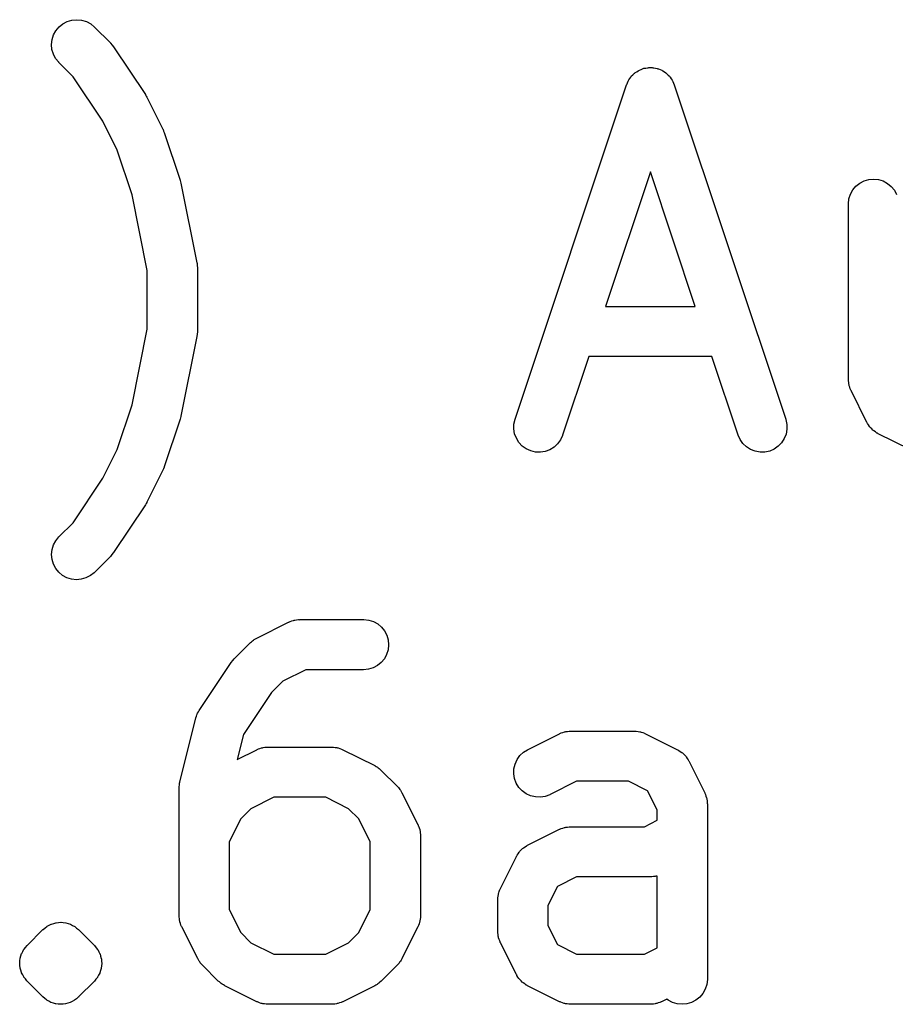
# Model space of a CAD drawing. Extents: x 2.6 to 14.6, y -8.5 to -1.5.
# Tile 34 of 109: x 3.008 to 3.111, y -1.693 to -1.577. Entities that reach past the tile are written whole.
import ezdxf

# ---------------------------------------------------------------- set-up
doc = ezdxf.new("R2010")
doc.units = 0
doc.header["$MEASUREMENT"] = 0
doc.layers.add('BLACK', color=7, linetype='CONTINUOUS')

msp = doc.modelspace()

# ---------------------------------------------------------------- linework, layer by layer
at = {"layer": 'BLACK', "linetype": 'CONTINUOUS'}
for p, q in [((3.01247, -1.57816), (3.01284, -1.57771)), ((3.01284, -1.57771), (3.01329, -1.57735)), ((3.01329, -1.57735), (3.0138, -1.57708)), ((3.0138, -1.57708), (3.01435, -1.57692)), ((3.01435, -1.57692), (3.01493, -1.57686)), ((3.01493, -1.57686), (3.0155, -1.57692)), ((3.0155, -1.57692), (3.01605, -1.57709)), ((3.01605, -1.57709), (3.01656, -1.57736)), ((3.01656, -1.57736), (3.017, -1.57773)), ((3.017, -1.57773), (3.01888, -1.5796)), ((3.01202, -1.57921), (3.0122, -1.57866)), ((3.0122, -1.57866), (3.01247, -1.57816)), ((3.01196, -1.57978), (3.01202, -1.57921)), ((3.01201, -1.58036), (3.01196, -1.57978)), ((3.01888, -1.5796), (3.01888, -1.57961)), ((3.01888, -1.57961), (3.01888, -1.57961)), ((3.01888, -1.57961), (3.01888, -1.57961)), ((3.01888, -1.57961), (3.01891, -1.57963)), ((3.01891, -1.57963), (3.01907, -1.57984)), ((3.01907, -1.57984), (3.01925, -1.58005)), ((3.01925, -1.58005), (3.023, -1.58568)), ((3.01217, -1.58091), (3.01201, -1.58036)), ((3.01244, -1.58142), (3.01217, -1.58091)), ((3.0128, -1.58187), (3.01244, -1.58142)), ((3.01283, -1.5819), (3.0128, -1.58187)), ((3.0145, -1.58357), (3.01283, -1.5819)), ((3.08131, -1.58271), (3.08149, -1.58263)), ((3.08149, -1.58263), (3.08157, -1.58261)), ((3.08157, -1.58261), (3.08165, -1.58258)), ((3.08165, -1.58258), (3.08186, -1.58255)), ((3.08186, -1.58255), (3.08206, -1.58251)), ((3.08206, -1.58251), (3.08214, -1.58251)), ((3.08214, -1.58251), (3.08222, -1.58249)), ((3.08222, -1.58249), (3.08243, -1.5825)), ((3.08243, -1.5825), (3.08263, -1.5825)), ((3.08263, -1.5825), (3.08271, -1.58251)), ((3.08271, -1.58251), (3.0828, -1.58251)), ((3.0828, -1.58251), (3.083, -1.58256)), ((3.083, -1.58256), (3.0832, -1.5826)), ((3.0832, -1.5826), (3.08328, -1.58263)), ((3.08328, -1.58263), (3.08336, -1.58265)), ((3.01798, -1.5888), (3.0145, -1.58357)), ((3.07986, -1.58394), (3.07998, -1.58378)), ((3.07998, -1.58378), (3.08009, -1.58361)), ((3.08009, -1.58361), (3.08015, -1.58355)), ((3.08015, -1.58355), (3.0802, -1.58348)), ((3.0802, -1.58348), (3.08035, -1.58334)), ((3.08035, -1.58334), (3.08049, -1.58319)), ((3.08049, -1.58319), (3.08056, -1.58314)), ((3.08056, -1.58314), (3.08062, -1.58309)), ((3.08062, -1.58309), (3.0808, -1.58298)), ((3.0808, -1.58298), (3.08096, -1.58286)), ((3.08096, -1.58286), (3.08104, -1.58283)), ((3.08104, -1.58283), (3.08111, -1.58279)), ((3.08111, -1.58279), (3.08131, -1.58271)), ((3.08336, -1.58265), (3.08355, -1.58273)), ((3.08355, -1.58273), (3.08374, -1.5828)), ((3.08374, -1.5828), (3.08381, -1.58285)), ((3.08381, -1.58285), (3.08388, -1.58288)), ((3.08388, -1.58288), (3.08405, -1.583)), ((3.08405, -1.583), (3.08422, -1.58311)), ((3.08422, -1.58311), (3.08428, -1.58317)), ((3.08428, -1.58317), (3.08435, -1.58322)), ((3.08435, -1.58322), (3.08449, -1.58337)), ((3.08449, -1.58337), (3.08464, -1.58351)), ((3.08464, -1.58351), (3.08469, -1.58358)), ((3.08469, -1.58358), (3.08475, -1.58364)), ((3.08475, -1.58364), (3.08486, -1.58381)), ((3.06648, -1.62388), (3.07961, -1.58451)), ((3.07961, -1.58451), (3.07962, -1.58447)), ((3.07962, -1.58447), (3.0797, -1.58428)), ((3.0797, -1.58428), (3.07978, -1.58409)), ((3.07978, -1.58409), (3.07983, -1.58402)), ((3.07983, -1.58402), (3.07986, -1.58394)), ((3.08486, -1.58381), (3.08497, -1.58398)), ((3.08497, -1.58398), (3.08501, -1.58406)), ((3.08501, -1.58406), (3.08505, -1.58413)), ((3.08505, -1.58413), (3.08512, -1.58432)), ((3.08512, -1.58432), (3.08521, -1.58451)), ((3.08521, -1.58451), (3.09833, -1.62388)), ((3.023, -1.58568), (3.02302, -1.58571)), ((3.02302, -1.58571), (3.02309, -1.58586)), ((3.02309, -1.58586), (3.02318, -1.58599)), ((3.02318, -1.58599), (3.02506, -1.58974)), ((3.01968, -1.5922), (3.01798, -1.5888)), ((3.02506, -1.58974), (3.02507, -1.58978)), ((3.02507, -1.58978), (3.02514, -1.58996)), ((3.02514, -1.58996), (3.02522, -1.59013)), ((3.02522, -1.59013), (3.02709, -1.59576)), ((3.02143, -1.59745), (3.01968, -1.5922)), ((3.08241, -1.59478), (3.07713, -1.61061)), ((3.08768, -1.61061), (3.08241, -1.59478)), ((3.02709, -1.59576), (3.0271, -1.59579)), ((3.0271, -1.59579), (3.02714, -1.59595)), ((3.02714, -1.59595), (3.02718, -1.59611)), ((3.02718, -1.59611), (3.02906, -1.60548)), ((3.10622, -1.5969), (3.10659, -1.59645)), ((3.10659, -1.59645), (3.10704, -1.59609)), ((3.10704, -1.59609), (3.10755, -1.59583)), ((3.10755, -1.59583), (3.1081, -1.59566)), ((3.1081, -1.59566), (3.10867, -1.59561)), ((3.10867, -1.59561), (3.10925, -1.59567)), ((3.10925, -1.59567), (3.1098, -1.59584)), ((3.1098, -1.59584), (3.1103, -1.59612)), ((3.1103, -1.59612), (3.11075, -1.59648)), ((3.11075, -1.59648), (3.11111, -1.59693)), ((3.02321, -1.60636), (3.02143, -1.59745)), ((3.10577, -1.59795), (3.10594, -1.5974)), ((3.10594, -1.5974), (3.10622, -1.5969)), ((3.11111, -1.59693), (3.11138, -1.59744)), ((3.1057, -1.59852), (3.10577, -1.59795)), ((3.1057, -1.59856), (3.1057, -1.59852)), ((3.1057, -1.61919), (3.1057, -1.59856)), ((3.02906, -1.60548), (3.02906, -1.60549)), ((3.02906, -1.60549), (3.02906, -1.60549)), ((3.02906, -1.60549), (3.02906, -1.60549)), ((3.02906, -1.60549), (3.02907, -1.60552)), ((3.02907, -1.60552), (3.02909, -1.60579)), ((3.02909, -1.60579), (3.02912, -1.60606)), ((3.02321, -1.61327), (3.02321, -1.60636)), ((3.02912, -1.60606), (3.02912, -1.61356)), ((3.07713, -1.61061), (3.08768, -1.61061)), ((3.02143, -1.62218), (3.02321, -1.61327)), ((3.02909, -1.61387), (3.02906, -1.61414)), ((3.02912, -1.6136), (3.02909, -1.61387)), ((3.02912, -1.61356), (3.02912, -1.61357)), ((3.02912, -1.61357), (3.02912, -1.61357)), ((3.02912, -1.61357), (3.02912, -1.61357)), ((3.02912, -1.61357), (3.02912, -1.6136)), ((3.02906, -1.61414), (3.02718, -1.62351)), ((3.07516, -1.61651), (3.07208, -1.62574)), ((3.08965, -1.61651), (3.07516, -1.61651)), ((3.09273, -1.62574), (3.08965, -1.61651)), ((3.10571, -1.61927), (3.1057, -1.61919)), ((3.10571, -1.61936), (3.10571, -1.61927)), ((3.10574, -1.61956), (3.10571, -1.61936)), ((3.10576, -1.61976), (3.10574, -1.61956)), ((3.10578, -1.61984), (3.10576, -1.61976)), ((3.1058, -1.61993), (3.10578, -1.61984)), ((3.10586, -1.62012), (3.1058, -1.61993)), ((3.10592, -1.62031), (3.10586, -1.62012)), ((3.10596, -1.62039), (3.10592, -1.62031)), ((3.10599, -1.62047), (3.10596, -1.62039)), ((3.10601, -1.62051), (3.10599, -1.62047)), ((3.10789, -1.62426), (3.10601, -1.62051)), ((3.01968, -1.62743), (3.02143, -1.62218)), ((3.02709, -1.62387), (3.02522, -1.62949)), ((3.02713, -1.62371), (3.02709, -1.62387)), ((3.02718, -1.62355), (3.02713, -1.62371)), ((3.02718, -1.62351), (3.02718, -1.62355)), ((3.06635, -1.62444), (3.06648, -1.62388)), ((3.09833, -1.62388), (3.09834, -1.62392)), ((3.09834, -1.62392), (3.09846, -1.62448)), ((3.10792, -1.62431), (3.10789, -1.62426)), ((3.10795, -1.62437), (3.10792, -1.62431)), ((3.06634, -1.62501), (3.06635, -1.62444)), ((3.06643, -1.62558), (3.06634, -1.62501)), ((3.09847, -1.62506), (3.09837, -1.62562)), ((3.09846, -1.62448), (3.09847, -1.62506)), ((3.10807, -1.62455), (3.10795, -1.62437)), ((3.10819, -1.62474), (3.10807, -1.62455)), ((3.10824, -1.62479), (3.10819, -1.62474)), ((3.10827, -1.62484), (3.10824, -1.62479)), ((3.10844, -1.625), (3.10827, -1.62484)), ((3.10859, -1.62516), (3.10844, -1.625)), ((3.10864, -1.6252), (3.10859, -1.62516)), ((3.10869, -1.62524), (3.10864, -1.6252)), ((3.10888, -1.62537), (3.10869, -1.62524)), ((3.10906, -1.6255), (3.10888, -1.62537)), ((3.10912, -1.62552), (3.10906, -1.6255)), ((3.06664, -1.62612), (3.06643, -1.62558)), ((3.06694, -1.62661), (3.06664, -1.62612)), ((3.06734, -1.62703), (3.06694, -1.62661)), ((3.07183, -1.62631), (3.07149, -1.62677)), ((3.07207, -1.62578), (3.07183, -1.62631)), ((3.07208, -1.62574), (3.07207, -1.62578)), ((3.09296, -1.62627), (3.09273, -1.62574)), ((3.0933, -1.62674), (3.09296, -1.62627)), ((3.09785, -1.62664), (3.09745, -1.62706)), ((3.09816, -1.62616), (3.09785, -1.62664)), ((3.09837, -1.62562), (3.09816, -1.62616)), ((3.10917, -1.62556), (3.10912, -1.62552)), ((3.10921, -1.62558), (3.10917, -1.62556)), ((3.11296, -1.62745), (3.10921, -1.62558)), ((3.01798, -1.63082), (3.01968, -1.62743)), ((3.06781, -1.62737), (3.06734, -1.62703)), ((3.06833, -1.6276), (3.06781, -1.62737)), ((3.06889, -1.62774), (3.06833, -1.6276)), ((3.06947, -1.62776), (3.06889, -1.62774)), ((3.07004, -1.62767), (3.06947, -1.62776)), ((3.07058, -1.62746), (3.07004, -1.62767)), ((3.07107, -1.62716), (3.07058, -1.62746)), ((3.07149, -1.62677), (3.07107, -1.62716)), ((3.09371, -1.62714), (3.0933, -1.62674)), ((3.0942, -1.62745), (3.09371, -1.62714)), ((3.09474, -1.62765), (3.0942, -1.62745)), ((3.09531, -1.62775), (3.09474, -1.62765)), ((3.09588, -1.62774), (3.09531, -1.62775)), ((3.09644, -1.62762), (3.09588, -1.62774)), ((3.09697, -1.62739), (3.09644, -1.62762)), ((3.09745, -1.62706), (3.09697, -1.62739)), ((3.02506, -1.62988), (3.02318, -1.63363)), ((3.02512, -1.6297), (3.02506, -1.62988)), ((3.0252, -1.62953), (3.02512, -1.6297)), ((3.02522, -1.62949), (3.0252, -1.62953)), ((3.0145, -1.63605), (3.01798, -1.63082)), ((3.023, -1.63395), (3.01925, -1.63957)), ((3.02307, -1.6338), (3.023, -1.63395)), ((3.02316, -1.63367), (3.02307, -1.6338)), ((3.02318, -1.63363), (3.02316, -1.63367)), ((3.01283, -1.63772), (3.0145, -1.63605)), ((3.01219, -1.63867), (3.01246, -1.63817)), ((3.01246, -1.63817), (3.01283, -1.63772)), ((3.01196, -1.6398), (3.01202, -1.63922)), ((3.01202, -1.63922), (3.01219, -1.63867)), ((3.01202, -1.64037), (3.01196, -1.6398)), ((3.01218, -1.64092), (3.01202, -1.64037)), ((3.01888, -1.64002), (3.017, -1.6419)), ((3.01905, -1.63981), (3.01888, -1.64002)), ((3.01922, -1.63961), (3.01905, -1.63981)), ((3.01924, -1.63958), (3.01922, -1.63961)), ((3.01925, -1.63957), (3.01924, -1.63958)), ((3.01924, -1.63958), (3.01924, -1.63958)), ((3.01924, -1.63958), (3.01924, -1.63958)), ((3.01245, -1.64143), (3.01218, -1.64092)), ((3.01281, -1.64188), (3.01245, -1.64143)), ((3.01326, -1.64225), (3.01281, -1.64188)), ((3.01376, -1.64253), (3.01326, -1.64225)), ((3.01431, -1.6427), (3.01376, -1.64253)), ((3.01488, -1.64276), (3.01431, -1.6427)), ((3.01546, -1.64271), (3.01488, -1.64276)), ((3.01601, -1.64255), (3.01546, -1.64271)), ((3.01652, -1.64228), (3.01601, -1.64255)), ((3.01697, -1.64193), (3.01652, -1.64228)), ((3.017, -1.6419), (3.01697, -1.64193)), ((3.0405, -1.64753), (3.04059, -1.6475)), ((3.04059, -1.6475), (3.04079, -1.64748)), ((3.04079, -1.64748), (3.04099, -1.64745)), ((3.04099, -1.64745), (3.04108, -1.64746)), ((3.04108, -1.64746), (3.04116, -1.64745)), ((3.04116, -1.64745), (3.04866, -1.64745)), ((3.04866, -1.64745), (3.0487, -1.64745)), ((3.0487, -1.64745), (3.04927, -1.64751)), ((3.04927, -1.64751), (3.04982, -1.64769)), ((3.03609, -1.64963), (3.03984, -1.64776)), ((3.03984, -1.64776), (3.03988, -1.64774)), ((3.03988, -1.64774), (3.03996, -1.64771)), ((3.03996, -1.64771), (3.04004, -1.64767)), ((3.04004, -1.64767), (3.04023, -1.64761)), ((3.04023, -1.64761), (3.04042, -1.64754)), ((3.04042, -1.64754), (3.0405, -1.64753)), ((3.04982, -1.64769), (3.05033, -1.64796)), ((3.05033, -1.64796), (3.05077, -1.64833)), ((3.05077, -1.64833), (3.05113, -1.64878)), ((3.03571, -1.64988), (3.0358, -1.6498)), ((3.0358, -1.6498), (3.03595, -1.64972)), ((3.03595, -1.64972), (3.03609, -1.64963)), ((3.05113, -1.64878), (3.0514, -1.64929)), ((3.0514, -1.64929), (3.05156, -1.64985)), ((3.03345, -1.65206), (3.03532, -1.65019)), ((3.03532, -1.65019), (3.03535, -1.65016)), ((3.03535, -1.65016), (3.03548, -1.65006)), ((3.03548, -1.65006), (3.0356, -1.64994)), ((3.0356, -1.64994), (3.03571, -1.64988)), ((3.05155, -1.65099), (3.05138, -1.65155)), ((3.05161, -1.65042), (3.05155, -1.65099)), ((3.05156, -1.64985), (3.05161, -1.65042)), ((3.03328, -1.65227), (3.03345, -1.65206)), ((3.05111, -1.65205), (3.05074, -1.6525)), ((3.05138, -1.65155), (3.05111, -1.65205)), ((3.02933, -1.65814), (3.03308, -1.65251)), ((3.03308, -1.65251), (3.0331, -1.65248)), ((3.03308, -1.65251), (3.03308, -1.65251)), ((3.03308, -1.65251), (3.03308, -1.65251)), ((3.03308, -1.65251), (3.03308, -1.65251)), ((3.0331, -1.65248), (3.03328, -1.65227)), ((3.04923, -1.6533), (3.04866, -1.65335)), ((3.04979, -1.65313), (3.04923, -1.6533)), ((3.05029, -1.65286), (3.04979, -1.65313)), ((3.05074, -1.6525), (3.05029, -1.65286)), ((3.04186, -1.65335), (3.03916, -1.6547)), ((3.04866, -1.65335), (3.04186, -1.65335)), ((3.03916, -1.6547), (3.03783, -1.65603)), ((3.03783, -1.65603), (3.03453, -1.66099)), ((3.02705, -1.66656), (3.02892, -1.65906)), ((3.02892, -1.65906), (3.02893, -1.65902)), ((3.02893, -1.65902), (3.029, -1.65883)), ((3.029, -1.65883), (3.02906, -1.65865)), ((3.02906, -1.65865), (3.0291, -1.65856)), ((3.0291, -1.65856), (3.02913, -1.65848)), ((3.02913, -1.65848), (3.02924, -1.65831)), ((3.02924, -1.65831), (3.02933, -1.65814)), ((3.03453, -1.66099), (3.0338, -1.6639)), ((3.06796, -1.66276), (3.07171, -1.66088)), ((3.07171, -1.66088), (3.07175, -1.66086)), ((3.07175, -1.66086), (3.07183, -1.66083)), ((3.07183, -1.66083), (3.07191, -1.66079)), ((3.07191, -1.66079), (3.0721, -1.66074)), ((3.0721, -1.66074), (3.07229, -1.66067)), ((3.07229, -1.66067), (3.07238, -1.66065)), ((3.07238, -1.66065), (3.07246, -1.66063)), ((3.07246, -1.66063), (3.07266, -1.66061)), ((3.07266, -1.66061), (3.07286, -1.66058)), ((3.07286, -1.66058), (3.07295, -1.66058)), ((3.07295, -1.66058), (3.07303, -1.66057)), ((3.07303, -1.66057), (3.08053, -1.66057)), ((3.08053, -1.66057), (3.08057, -1.66057)), ((3.08057, -1.66057), (3.08066, -1.66058)), ((3.08066, -1.66058), (3.08075, -1.66058)), ((3.08075, -1.66058), (3.08095, -1.66061)), ((3.08095, -1.66061), (3.08115, -1.66064)), ((3.08115, -1.66064), (3.08123, -1.66066)), ((3.08123, -1.66066), (3.08131, -1.66068)), ((3.08131, -1.66068), (3.0815, -1.66075)), ((3.0815, -1.66075), (3.0817, -1.66081)), ((3.0817, -1.66081), (3.08177, -1.66085)), ((3.08177, -1.66085), (3.08185, -1.66088)), ((3.08185, -1.66088), (3.0856, -1.66276)), ((3.03648, -1.66261), (3.03667, -1.66254)), ((3.03667, -1.66254), (3.03676, -1.66253)), ((3.03676, -1.66253), (3.03684, -1.6625)), ((3.03684, -1.6625), (3.03704, -1.66248)), ((3.03704, -1.66248), (3.03724, -1.66245)), ((3.03724, -1.66245), (3.03733, -1.66245)), ((3.03733, -1.66245), (3.03741, -1.66245)), ((3.03741, -1.66245), (3.04491, -1.66245)), ((3.04491, -1.66245), (3.04495, -1.66245)), ((3.04495, -1.66245), (3.04504, -1.66246)), ((3.04504, -1.66246), (3.04513, -1.66245)), ((3.04513, -1.66245), (3.04532, -1.66249)), ((3.04532, -1.66249), (3.04553, -1.66251)), ((3.04553, -1.66251), (3.04561, -1.66254)), ((3.04561, -1.66254), (3.04569, -1.66255)), ((3.04569, -1.66255), (3.04588, -1.66262)), ((3.0338, -1.6639), (3.03609, -1.66276)), ((3.03609, -1.66276), (3.03613, -1.66274)), ((3.03613, -1.66274), (3.03621, -1.66271)), ((3.03621, -1.66271), (3.03629, -1.66267)), ((3.03629, -1.66267), (3.03648, -1.66261)), ((3.04588, -1.66262), (3.04607, -1.66268)), ((3.04607, -1.66268), (3.04615, -1.66273)), ((3.04615, -1.66273), (3.04623, -1.66276)), ((3.04623, -1.66276), (3.04998, -1.66463)), ((3.06672, -1.66393), (3.06706, -1.66346)), ((3.06706, -1.66346), (3.06747, -1.66306)), ((3.06747, -1.66306), (3.06796, -1.66276)), ((3.0856, -1.66276), (3.08564, -1.66278)), ((3.08564, -1.66278), (3.08569, -1.66281)), ((3.08569, -1.66281), (3.08575, -1.66284)), ((3.08575, -1.66284), (3.08593, -1.66297)), ((3.08593, -1.66297), (3.08612, -1.66309)), ((3.08612, -1.66309), (3.08617, -1.66313)), ((3.08617, -1.66313), (3.08622, -1.66317)), ((3.08622, -1.66317), (3.08637, -1.66334)), ((3.08637, -1.66334), (3.08654, -1.66349)), ((3.08654, -1.66349), (3.08657, -1.66354)), ((3.08657, -1.66354), (3.08662, -1.66359)), ((3.08662, -1.66359), (3.08674, -1.66378)), ((3.04998, -1.66463), (3.05002, -1.66465)), ((3.05002, -1.66465), (3.05016, -1.66474)), ((3.05016, -1.66474), (3.0503, -1.66482)), ((3.0503, -1.66482), (3.0504, -1.6649)), ((3.0504, -1.6649), (3.0505, -1.66496)), ((3.06636, -1.66502), (3.06649, -1.66446)), ((3.06649, -1.66446), (3.06672, -1.66393)), ((3.08674, -1.66378), (3.08686, -1.66397)), ((3.08686, -1.66397), (3.08689, -1.66402)), ((3.08689, -1.66402), (3.08692, -1.66408)), ((3.08692, -1.66408), (3.0888, -1.66783)), ((3.0505, -1.66496), (3.05062, -1.66508)), ((3.05062, -1.66508), (3.05075, -1.66519)), ((3.05075, -1.66519), (3.05262, -1.66706)), ((3.06634, -1.66559), (3.06636, -1.66502)), ((3.06643, -1.66616), (3.06634, -1.66559)), ((3.02696, -1.66713), (3.027, -1.66689)), ((3.02697, -1.66718), (3.02696, -1.66713)), ((3.02696, -1.66723), (3.02697, -1.66718)), ((3.027, -1.66689), (3.02702, -1.66666)), ((3.02702, -1.66666), (3.02704, -1.66661)), ((3.02704, -1.66661), (3.02705, -1.66656)), ((3.05262, -1.66706), (3.05265, -1.66709)), ((3.05265, -1.66709), (3.05276, -1.66722)), ((3.05276, -1.66722), (3.05287, -1.66734)), ((3.06663, -1.6667), (3.06643, -1.66616)), ((3.06694, -1.66719), (3.06663, -1.6667)), ((3.06733, -1.66761), (3.06694, -1.66719)), ((3.07373, -1.66648), (3.0706, -1.66804)), ((3.07983, -1.66648), (3.07373, -1.66648)), ((3.08208, -1.6676), (3.07983, -1.66648)), ((3.02696, -1.66727), (3.02696, -1.66723)), ((3.02696, -1.68227), (3.02696, -1.66727)), ((3.03811, -1.66835), (3.03541, -1.6697)), ((3.04421, -1.66835), (3.03811, -1.66835)), ((3.04691, -1.6697), (3.04421, -1.66835)), ((3.05287, -1.66734), (3.05294, -1.66744)), ((3.05294, -1.66744), (3.05301, -1.66754)), ((3.05301, -1.66754), (3.05309, -1.66769)), ((3.05309, -1.66769), (3.05318, -1.66783)), ((3.05318, -1.66783), (3.05505, -1.67158)), ((3.0678, -1.66795), (3.06733, -1.66761)), ((3.06832, -1.66819), (3.0678, -1.66795)), ((3.06888, -1.66832), (3.06832, -1.66819)), ((3.06946, -1.66835), (3.06888, -1.66832)), ((3.07003, -1.66826), (3.06946, -1.66835)), ((3.07057, -1.66806), (3.07003, -1.66826)), ((3.0706, -1.66804), (3.07057, -1.66806)), ((3.0832, -1.66985), (3.08208, -1.6676)), ((3.0888, -1.66783), (3.08882, -1.66786)), ((3.08882, -1.66786), (3.08885, -1.66795)), ((3.08885, -1.66795), (3.08889, -1.66802)), ((3.08889, -1.66802), (3.08894, -1.66822)), ((3.08894, -1.66822), (3.08901, -1.66841)), ((3.08901, -1.66841), (3.08903, -1.66849)), ((3.08903, -1.66849), (3.08905, -1.66857)), ((3.08905, -1.66857), (3.08907, -1.66878)), ((3.08907, -1.66878), (3.0891, -1.66898)), ((3.0891, -1.66898), (3.0891, -1.66906)), ((3.0891, -1.66906), (3.08911, -1.66915)), ((3.08911, -1.66915), (3.08911, -1.68977)), ((3.03541, -1.6697), (3.03421, -1.6709)), ((3.04811, -1.6709), (3.04691, -1.6697)), ((3.0832, -1.67107), (3.0832, -1.66985)), ((3.03421, -1.6709), (3.03287, -1.6736)), ((3.04946, -1.6736), (3.04811, -1.6709)), ((3.05505, -1.67158), (3.05507, -1.67161)), ((3.05507, -1.67161), (3.0551, -1.6717)), ((3.0551, -1.6717), (3.05514, -1.67177)), ((3.05514, -1.67177), (3.0552, -1.67197)), ((3.07266, -1.67186), (3.07286, -1.67183)), ((3.07286, -1.67183), (3.07295, -1.67183)), ((3.07295, -1.67183), (3.07303, -1.67182)), ((3.07303, -1.67182), (3.08171, -1.67182)), ((3.08171, -1.67182), (3.0832, -1.67107)), ((3.0552, -1.67197), (3.05527, -1.67216)), ((3.05527, -1.67216), (3.05528, -1.67224)), ((3.05528, -1.67224), (3.05531, -1.67232)), ((3.05531, -1.67232), (3.05533, -1.67253)), ((3.05533, -1.67253), (3.05536, -1.67272)), ((3.05536, -1.67272), (3.05535, -1.67281)), ((3.05535, -1.67281), (3.05536, -1.6729)), ((3.05536, -1.6729), (3.05536, -1.68227)), ((3.06796, -1.67401), (3.07171, -1.67213)), ((3.07171, -1.67213), (3.07175, -1.67211)), ((3.07175, -1.67211), (3.07183, -1.67208)), ((3.07183, -1.67208), (3.07191, -1.67204)), ((3.07191, -1.67204), (3.0721, -1.67198)), ((3.0721, -1.67198), (3.07229, -1.67191)), ((3.07229, -1.67191), (3.07238, -1.6719)), ((3.07238, -1.6719), (3.07246, -1.67188)), ((3.07246, -1.67188), (3.07266, -1.67186)), ((3.03287, -1.6736), (3.03287, -1.68157)), ((3.04946, -1.68157), (3.04946, -1.6736)), ((3.06767, -1.67419), (3.06785, -1.67407)), ((3.06785, -1.67407), (3.06791, -1.67404)), ((3.06791, -1.67404), (3.06796, -1.67401)), ((3.06477, -1.67908), (3.06664, -1.67533)), ((3.06664, -1.67533), (3.06666, -1.67529)), ((3.06666, -1.67529), (3.0667, -1.67524)), ((3.0667, -1.67524), (3.06672, -1.67518)), ((3.06672, -1.67518), (3.06685, -1.675)), ((3.06685, -1.675), (3.06697, -1.67481)), ((3.06697, -1.67481), (3.06702, -1.67476)), ((3.06702, -1.67476), (3.06706, -1.67471)), ((3.06706, -1.67471), (3.06722, -1.67455)), ((3.06722, -1.67455), (3.06738, -1.67439)), ((3.06738, -1.67439), (3.06743, -1.67436)), ((3.06743, -1.67436), (3.06747, -1.67431)), ((3.06747, -1.67431), (3.06767, -1.67419)), ((3.08306, -1.67764), (3.08298, -1.67767)), ((3.08315, -1.67763), (3.08306, -1.67764)), ((3.0832, -1.67761), (3.08315, -1.67763)), ((3.0832, -1.68607), (3.0832, -1.67761)), ((3.07373, -1.67773), (3.07148, -1.67885)), ((3.08241, -1.67773), (3.07373, -1.67773)), ((3.08249, -1.67772), (3.08241, -1.67773)), ((3.08258, -1.67772), (3.08249, -1.67772)), ((3.08278, -1.67769), (3.08258, -1.67772)), ((3.08298, -1.67767), (3.08278, -1.67769)), ((3.0645, -1.67998), (3.06452, -1.67978)), ((3.06452, -1.67978), (3.06455, -1.6797)), ((3.06455, -1.6797), (3.06456, -1.67961)), ((3.06456, -1.67961), (3.06463, -1.67943)), ((3.06463, -1.67943), (3.06469, -1.67923)), ((3.06469, -1.67923), (3.06474, -1.67916)), ((3.06474, -1.67916), (3.06477, -1.67908)), ((3.07148, -1.67885), (3.07036, -1.68109)), ((3.06446, -1.68018), (3.0645, -1.67998)), ((3.06447, -1.68027), (3.06446, -1.68018)), ((3.06446, -1.68036), (3.06447, -1.68027)), ((3.06446, -1.6804), (3.06446, -1.68036)), ((3.06446, -1.68415), (3.06446, -1.6804)), ((3.07036, -1.68109), (3.07036, -1.68345)), ((3.02697, -1.68236), (3.02696, -1.68227)), ((3.03287, -1.68157), (3.03421, -1.68427)), ((3.04811, -1.68427), (3.04946, -1.68157)), ((3.05536, -1.68227), (3.05536, -1.68231)), ((3.01143, -1.68354), (3.01168, -1.68342)), ((3.01168, -1.68342), (3.01192, -1.68329)), ((3.01192, -1.68329), (3.01193, -1.68329)), ((3.01193, -1.68329), (3.01193, -1.68328)), ((3.01193, -1.68328), (3.01194, -1.68328)), ((3.01194, -1.68328), (3.01221, -1.6832)), ((3.01194, -1.68328), (3.01194, -1.68328)), ((3.01221, -1.6832), (3.01248, -1.68312)), ((3.01248, -1.68312), (3.01248, -1.68312)), ((3.01248, -1.68312), (3.01249, -1.68312)), ((3.01249, -1.68312), (3.01249, -1.68312)), ((3.01249, -1.68312), (3.0125, -1.68312)), ((3.0125, -1.68312), (3.01277, -1.68309)), ((3.01277, -1.68309), (3.01305, -1.68307)), ((3.01305, -1.68307), (3.01306, -1.68307)), ((3.01306, -1.68307), (3.01306, -1.68307)), ((3.01306, -1.68307), (3.01307, -1.68307)), ((3.01307, -1.68307), (3.01307, -1.68307)), ((3.01307, -1.68307), (3.01334, -1.6831)), ((3.01334, -1.6831), (3.01362, -1.68313)), ((3.01362, -1.68313), (3.01363, -1.68313)), ((3.01363, -1.68313), (3.01363, -1.68313)), ((3.01363, -1.68313), (3.01364, -1.68313)), ((3.01364, -1.68313), (3.01364, -1.68313)), ((3.01364, -1.68313), (3.0139, -1.68321)), ((3.0139, -1.68321), (3.01391, -1.68321)), ((3.01391, -1.68321), (3.01417, -1.6833)), ((3.01417, -1.6833), (3.01418, -1.6833)), ((3.01418, -1.6833), (3.01418, -1.6833)), ((3.01418, -1.6833), (3.01419, -1.6833)), ((3.01419, -1.6833), (3.01419, -1.6833)), ((3.01419, -1.6833), (3.01444, -1.68343)), ((3.01444, -1.68343), (3.01468, -1.68357)), ((3.02697, -1.68245), (3.02697, -1.68236)), ((3.027, -1.68264), (3.02697, -1.68245)), ((3.02702, -1.68285), (3.027, -1.68264)), ((3.02704, -1.68293), (3.02702, -1.68285)), ((3.02706, -1.68301), (3.02704, -1.68293)), ((3.02712, -1.6832), (3.02706, -1.68301)), ((3.02718, -1.6834), (3.02712, -1.6832)), ((3.02722, -1.68347), (3.02718, -1.6834)), ((3.05512, -1.68344), (3.05508, -1.68351)), ((3.05519, -1.68324), (3.05512, -1.68344)), ((3.05526, -1.68305), (3.05519, -1.68324)), ((3.05527, -1.68297), (3.05526, -1.68305)), ((3.0553, -1.68289), (3.05527, -1.68297)), ((3.05532, -1.68269), (3.0553, -1.68289)), ((3.05536, -1.68249), (3.05532, -1.68269)), ((3.05536, -1.68231), (3.05535, -1.6824)), ((3.05535, -1.6824), (3.05536, -1.68249)), ((3.00908, -1.68581), (3.01095, -1.68393)), ((3.01095, -1.68393), (3.01097, -1.68392)), ((3.01097, -1.68391), (3.01098, -1.6839)), ((3.01097, -1.68392), (3.01097, -1.68391)), ((3.01097, -1.68391), (3.01097, -1.68391)), ((3.01097, -1.68391), (3.01097, -1.68391)), ((3.01097, -1.68392), (3.01097, -1.68392)), ((3.01097, -1.68392), (3.01097, -1.68392)), ((3.01098, -1.6839), (3.0112, -1.68373)), ((3.0112, -1.68373), (3.01141, -1.68356)), ((3.01141, -1.68356), (3.01142, -1.68355)), ((3.01142, -1.68355), (3.01142, -1.68355)), ((3.01142, -1.68355), (3.01143, -1.68355)), ((3.01143, -1.68355), (3.01143, -1.68354)), ((3.01468, -1.68357), (3.01469, -1.68357)), ((3.01469, -1.68357), (3.01469, -1.68357)), ((3.01469, -1.68357), (3.0147, -1.68358)), ((3.0147, -1.68358), (3.0147, -1.68358)), ((3.0147, -1.68358), (3.01491, -1.68376)), ((3.01491, -1.68376), (3.01513, -1.68393)), ((3.01513, -1.68393), (3.017, -1.68581)), ((3.02725, -1.68356), (3.02722, -1.68347)), ((3.02727, -1.68359), (3.02725, -1.68356)), ((3.02915, -1.68734), (3.02727, -1.68359)), ((3.03421, -1.68427), (3.03541, -1.68547)), ((3.04691, -1.68547), (3.04811, -1.68427)), ((3.05505, -1.68359), (3.05318, -1.68734)), ((3.05508, -1.68351), (3.05505, -1.68359)), ((3.06446, -1.68423), (3.06446, -1.68415)), ((3.06446, -1.68432), (3.06446, -1.68423)), ((3.06449, -1.68452), (3.06446, -1.68432)), ((3.06451, -1.68472), (3.06449, -1.68452)), ((3.07036, -1.68345), (3.07148, -1.6857)), ((3.03541, -1.68547), (3.03811, -1.68682)), ((3.04421, -1.68682), (3.04691, -1.68547)), ((3.06454, -1.6848), (3.06451, -1.68472)), ((3.06455, -1.68489), (3.06454, -1.6848)), ((3.06462, -1.68508), (3.06455, -1.68489)), ((3.06468, -1.68527), (3.06462, -1.68508)), ((3.06472, -1.68535), (3.06468, -1.68527)), ((3.06475, -1.68543), (3.06472, -1.68535)), ((3.06477, -1.68547), (3.06475, -1.68543)), ((3.06664, -1.68922), (3.06477, -1.68547)), ((3.07148, -1.6857), (3.07373, -1.68682)), ((3.00836, -1.68703), (3.00844, -1.68676)), ((3.00844, -1.68675), (3.00845, -1.68674)), ((3.00844, -1.68676), (3.00844, -1.68675)), ((3.00845, -1.68674), (3.00858, -1.6865)), ((3.00858, -1.6865), (3.00871, -1.68625)), ((3.00871, -1.68625), (3.00872, -1.68625)), ((3.00872, -1.68624), (3.0089, -1.68602)), ((3.00872, -1.68625), (3.00872, -1.68624)), ((3.0089, -1.68602), (3.00908, -1.68581)), ((3.017, -1.68581), (3.01702, -1.68582)), ((3.01702, -1.68582), (3.01702, -1.68582)), ((3.01702, -1.68582), (3.01702, -1.68582)), ((3.01702, -1.68582), (3.01703, -1.68584)), ((3.01703, -1.68584), (3.01721, -1.68606)), ((3.01721, -1.68606), (3.01738, -1.68627)), ((3.01738, -1.68627), (3.01738, -1.68628)), ((3.01738, -1.68628), (3.01739, -1.68629)), ((3.01739, -1.68629), (3.01752, -1.68654)), ((3.01752, -1.68654), (3.01765, -1.68678)), ((3.01765, -1.68678), (3.01765, -1.68679)), ((3.01765, -1.68679), (3.01766, -1.6868)), ((3.01766, -1.6868), (3.01773, -1.68707)), ((3.03811, -1.68682), (3.04421, -1.68682)), ((3.07373, -1.68682), (3.08171, -1.68682)), ((3.08171, -1.68682), (3.0832, -1.68607)), ((3.00821, -1.68787), (3.00824, -1.68759)), ((3.00821, -1.68788), (3.00821, -1.68787)), ((3.00821, -1.68789), (3.00821, -1.68788)), ((3.00824, -1.68816), (3.00821, -1.68789)), ((3.00824, -1.68759), (3.00827, -1.68731)), ((3.00827, -1.6873), (3.00828, -1.68729)), ((3.00827, -1.68731), (3.00827, -1.6873)), ((3.00828, -1.68729), (3.00836, -1.68703)), ((3.01773, -1.68707), (3.01781, -1.68733)), ((3.01781, -1.68733), (3.01781, -1.68734)), ((3.01781, -1.68734), (3.01782, -1.68735)), ((3.01782, -1.68735), (3.01784, -1.68763)), ((3.01784, -1.68763), (3.01787, -1.68791)), ((3.01787, -1.68793), (3.01784, -1.6882)), ((3.01787, -1.68791), (3.01787, -1.68792)), ((3.01787, -1.68792), (3.01787, -1.68793)), ((3.02924, -1.68748), (3.02915, -1.68734)), ((3.02931, -1.68763), (3.02924, -1.68748)), ((3.02939, -1.68773), (3.02931, -1.68763)), ((3.02945, -1.68783), (3.02939, -1.68773)), ((3.02957, -1.68795), (3.02945, -1.68783)), ((3.02967, -1.68808), (3.02957, -1.68795)), ((3.0297, -1.68811), (3.02967, -1.68808)), ((3.05273, -1.68798), (3.05262, -1.68811)), ((3.05284, -1.68786), (3.05273, -1.68798)), ((3.05291, -1.68776), (3.05284, -1.68786)), ((3.05299, -1.68766), (3.05291, -1.68776)), ((3.05307, -1.68752), (3.05299, -1.68766)), ((3.05316, -1.68738), (3.05307, -1.68752)), ((3.05318, -1.68734), (3.05316, -1.68738)), ((3.00826, -1.68844), (3.00824, -1.68816)), ((3.00827, -1.68845), (3.00826, -1.68844)), ((3.00827, -1.68846), (3.00827, -1.68845)), ((3.00835, -1.68872), (3.00827, -1.68846)), ((3.00842, -1.68899), (3.00835, -1.68872)), ((3.00843, -1.689), (3.00842, -1.68899)), ((3.00843, -1.68901), (3.00843, -1.689)), ((3.00856, -1.68926), (3.00843, -1.68901)), ((3.01763, -1.68905), (3.0175, -1.68929)), ((3.01764, -1.68904), (3.01763, -1.68905)), ((3.01772, -1.68876), (3.01764, -1.68903)), ((3.01764, -1.68903), (3.01764, -1.68904)), ((3.01781, -1.6885), (3.01772, -1.68876)), ((3.01784, -1.6882), (3.01781, -1.68848)), ((3.01781, -1.68848), (3.01781, -1.68849)), ((3.01781, -1.68849), (3.01781, -1.6885)), ((3.03157, -1.68998), (3.0297, -1.68811)), ((3.05262, -1.68811), (3.05075, -1.68998)), ((3.06668, -1.68927), (3.06664, -1.68922)), ((3.00869, -1.6895), (3.00856, -1.68926)), ((3.0087, -1.68951), (3.00869, -1.6895)), ((3.0087, -1.68952), (3.0087, -1.68951)), ((3.00888, -1.68974), (3.0087, -1.68952)), ((3.00905, -1.68995), (3.00888, -1.68974)), ((3.00906, -1.68997), (3.00905, -1.68995)), ((3.00908, -1.68998), (3.00906, -1.68997)), ((3.00906, -1.68997), (3.00906, -1.68997)), ((3.00906, -1.68997), (3.00906, -1.68997)), ((3.01095, -1.69186), (3.00908, -1.68998)), ((3.017, -1.68998), (3.01513, -1.69186)), ((3.01718, -1.68977), (3.017, -1.68998)), ((3.01736, -1.68956), (3.01718, -1.68977)), ((3.01737, -1.68954), (3.01736, -1.68955)), ((3.01736, -1.68955), (3.01736, -1.68956)), ((3.0175, -1.68929), (3.01737, -1.68954)), ((3.0317, -1.69009), (3.03157, -1.68998)), ((3.03182, -1.6902), (3.0317, -1.69009)), ((3.03193, -1.69027), (3.03182, -1.6902)), ((3.03202, -1.69035), (3.03193, -1.69027)), ((3.03217, -1.69043), (3.03202, -1.69035)), ((3.05027, -1.69037), (3.05012, -1.69045)), ((3.05036, -1.6903), (3.05027, -1.69037)), ((3.05047, -1.69023), (3.05036, -1.6903)), ((3.05059, -1.69012), (3.05047, -1.69023)), ((3.05072, -1.69001), (3.05059, -1.69012)), ((3.05075, -1.68998), (3.05072, -1.69001)), ((3.0667, -1.68933), (3.06668, -1.68927)), ((3.06683, -1.68951), (3.0667, -1.68933)), ((3.06695, -1.6897), (3.06683, -1.68951)), ((3.06699, -1.68975), (3.06695, -1.6897)), ((3.06703, -1.6898), (3.06699, -1.68975)), ((3.06719, -1.68996), (3.06703, -1.6898)), ((3.06734, -1.69012), (3.06719, -1.68996)), ((3.0674, -1.69016), (3.06734, -1.69012)), ((3.06744, -1.6902), (3.0674, -1.69016)), ((3.06763, -1.69033), (3.06744, -1.6902)), ((3.06781, -1.69046), (3.06763, -1.69033)), ((3.08904, -1.69038), (3.08887, -1.69093)), ((3.08911, -1.68981), (3.08904, -1.69038)), ((3.08911, -1.68977), (3.08911, -1.68981)), ((3.03231, -1.69052), (3.03217, -1.69043)), ((3.03234, -1.69054), (3.03231, -1.69052)), ((3.03609, -1.69241), (3.03234, -1.69054)), ((3.04998, -1.69054), (3.04623, -1.69241)), ((3.05012, -1.69045), (3.04998, -1.69054)), ((3.06787, -1.69048), (3.06781, -1.69046)), ((3.06793, -1.69052), (3.06787, -1.69048)), ((3.06796, -1.69054), (3.06793, -1.69052)), ((3.07171, -1.69241), (3.06796, -1.69054)), ((3.08859, -1.69144), (3.08822, -1.69188)), ((3.08887, -1.69093), (3.08859, -1.69144)), ((3.01117, -1.69203), (3.01095, -1.69186)), ((3.01138, -1.69221), (3.01117, -1.69203)), ((3.01139, -1.69222), (3.01138, -1.69221)), ((3.0114, -1.69222), (3.01139, -1.69222)), ((3.01139, -1.69222), (3.01139, -1.69222)), ((3.01139, -1.69222), (3.01139, -1.69222)), ((3.01164, -1.69235), (3.0114, -1.69222)), ((3.01189, -1.69249), (3.01164, -1.69235)), ((3.0119, -1.69249), (3.01189, -1.69249)), ((3.01189, -1.69249), (3.01189, -1.69249)), ((3.01191, -1.6925), (3.0119, -1.69249)), ((3.0119, -1.69249), (3.0119, -1.69249)), ((3.01217, -1.69258), (3.01191, -1.6925)), ((3.01244, -1.69266), (3.01217, -1.69258)), ((3.01245, -1.69266), (3.01244, -1.69266)), ((3.01244, -1.69266), (3.01244, -1.69266)), ((3.01246, -1.69267), (3.01245, -1.69266)), ((3.01245, -1.69266), (3.01245, -1.69266)), ((3.01273, -1.69269), (3.01246, -1.69267)), ((3.01301, -1.69272), (3.01273, -1.69269)), ((3.01331, -1.6927), (3.01303, -1.69272)), ((3.01358, -1.69267), (3.01331, -1.6927)), ((3.01359, -1.69267), (3.01358, -1.69267)), ((3.0136, -1.69267), (3.01359, -1.69267)), ((3.01359, -1.69267), (3.01359, -1.69267)), ((3.01387, -1.69259), (3.0136, -1.69267)), ((3.0136, -1.69267), (3.0136, -1.69267)), ((3.01414, -1.69251), (3.01387, -1.69259)), ((3.01415, -1.69251), (3.01414, -1.69251)), ((3.01414, -1.69251), (3.01414, -1.69251)), ((3.01416, -1.6925), (3.01415, -1.69251)), ((3.01415, -1.69251), (3.01415, -1.69251)), ((3.0144, -1.69238), (3.01416, -1.6925)), ((3.01465, -1.69225), (3.0144, -1.69238)), ((3.01466, -1.69224), (3.01465, -1.69224)), ((3.01465, -1.69224), (3.01465, -1.69225)), ((3.01467, -1.69224), (3.01466, -1.69224)), ((3.01466, -1.69224), (3.01466, -1.69224)), ((3.01488, -1.69206), (3.01467, -1.69224)), ((3.0151, -1.69189), (3.01488, -1.69206)), ((3.01511, -1.69188), (3.0151, -1.69189)), ((3.01513, -1.69186), (3.01511, -1.69187)), ((3.01511, -1.69187), (3.01511, -1.69187)), ((3.01511, -1.69187), (3.01511, -1.69187)), ((3.01511, -1.69187), (3.01511, -1.69188)), ((3.01511, -1.69188), (3.01511, -1.69188)), ((3.01511, -1.69188), (3.01511, -1.69188)), ((3.03617, -1.69244), (3.03609, -1.69241)), ((3.03625, -1.69248), (3.03617, -1.69244)), ((3.03644, -1.69255), (3.03625, -1.69248)), ((3.03663, -1.69262), (3.03644, -1.69255)), ((3.03672, -1.69263), (3.03663, -1.69262)), ((3.0368, -1.69266), (3.03672, -1.69263)), ((3.037, -1.69268), (3.0368, -1.69266)), ((3.0372, -1.69272), (3.037, -1.69268)), ((3.03728, -1.69271), (3.0372, -1.69272)), ((3.03737, -1.69272), (3.03728, -1.69271)), ((3.04528, -1.69269), (3.04508, -1.69272)), ((3.04548, -1.69267), (3.04528, -1.69269)), ((3.04557, -1.69264), (3.04548, -1.69267)), ((3.04565, -1.69263), (3.04557, -1.69264)), ((3.04584, -1.69256), (3.04565, -1.69263)), ((3.04604, -1.6925), (3.04584, -1.69256)), ((3.04611, -1.69246), (3.04604, -1.6925)), ((3.04619, -1.69243), (3.04611, -1.69246)), ((3.04623, -1.69241), (3.04619, -1.69243)), ((3.07179, -1.69244), (3.07171, -1.69241)), ((3.07187, -1.69248), (3.07179, -1.69244)), ((3.07206, -1.69255), (3.07187, -1.69248)), ((3.07225, -1.69262), (3.07206, -1.69255)), ((3.07234, -1.69263), (3.07225, -1.69262)), ((3.07242, -1.69266), (3.07234, -1.69263)), ((3.07262, -1.69268), (3.07242, -1.69266)), ((3.07282, -1.69272), (3.07262, -1.69268)), ((3.07291, -1.69271), (3.07282, -1.69272)), ((3.07299, -1.69272), (3.07291, -1.69271)), ((3.08278, -1.69269), (3.08258, -1.69272)), ((3.08298, -1.69267), (3.08278, -1.69269)), ((3.08306, -1.69264), (3.08298, -1.69267)), ((3.08315, -1.69263), (3.08306, -1.69264)), ((3.08334, -1.69256), (3.08315, -1.69263)), ((3.08353, -1.6925), (3.08334, -1.69256)), ((3.08361, -1.69246), (3.08353, -1.6925)), ((3.08369, -1.69243), (3.08361, -1.69246)), ((3.08373, -1.69241), (3.08369, -1.69243)), ((3.08436, -1.6921), (3.08373, -1.69241)), ((3.08451, -1.69222), (3.08436, -1.6921)), ((3.08501, -1.69249), (3.08451, -1.69222)), ((3.08556, -1.69266), (3.08501, -1.69249)), ((3.08614, -1.69272), (3.08556, -1.69266)), ((3.08671, -1.69267), (3.08614, -1.69272)), ((3.08726, -1.69251), (3.08671, -1.69267)), ((3.08777, -1.69224), (3.08726, -1.69251)), ((3.08822, -1.69188), (3.08777, -1.69224)), ((3.01302, -1.69272), (3.01301, -1.69272)), ((3.01301, -1.69272), (3.01301, -1.69272)), ((3.01303, -1.69272), (3.01302, -1.69272)), ((3.01302, -1.69272), (3.01302, -1.69272)), ((3.03741, -1.69272), (3.03737, -1.69272)), ((3.04491, -1.69272), (3.03741, -1.69272)), ((3.045, -1.69272), (3.04491, -1.69272)), ((3.04508, -1.69272), (3.045, -1.69272)), ((3.07303, -1.69272), (3.07299, -1.69272)), ((3.08241, -1.69272), (3.07303, -1.69272)), ((3.08249, -1.69272), (3.08241, -1.69272)), ((3.08258, -1.69272), (3.08249, -1.69272))]:
    msp.add_line(p, q, dxfattribs=at)

doc.saveas('drawing.dxf')
